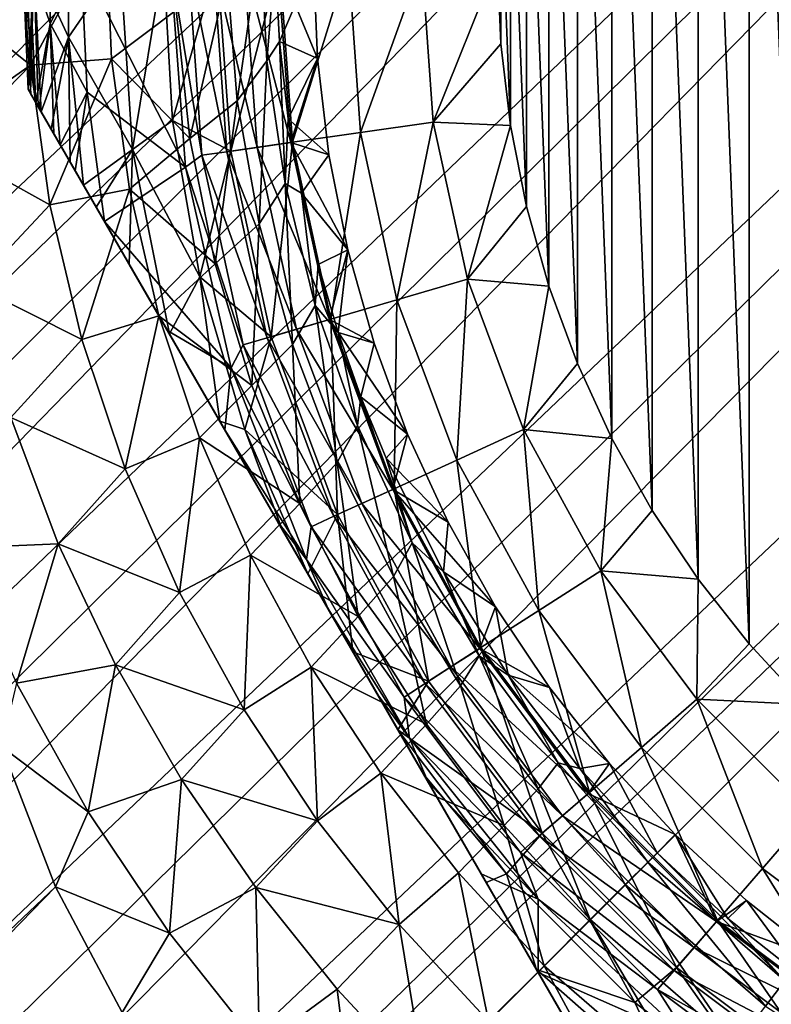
# Model space of a CAD drawing. Header units: metres. Extents: x -42 to 163, y -93 to 90.
# Tile 142 of 232: x 32.01 to 37.18, y 16.85 to 23.63. Entities that reach past the tile are written whole.
import ezdxf

# ---------------------------------------------------------------- set-up
doc = ezdxf.new("R2010")
doc.units = ezdxf.units.M
doc.layers.add('solid_500770_SW0001', color=7, linetype='CONTINUOUS')

msp = doc.modelspace()

# ---------------------------------------------------------------- linework, layer by layer
at = {"layer": 'solid_500770_SW0001'}
for points in [[(16.240602, 16.054668), (16.251158, 15.979364, 1.252488), (47.507648, 47.321701, -0.000097)], [(16.25116, 15.979354, -1.252581), (16.240602, 16.054668), (47.507648, 47.321701, -0.000097)], [(16.251158, 15.979364, 1.252488), (47.598896, 47.23045, 1.823636), (47.507648, 47.321701, -0.000097)], [(16.25116, 15.979354, -1.252581), (47.507648, 47.321701, -0.000097), (47.598915, 47.230431, -1.823828)], [(16.251158, 15.979364, 1.252488), (16.283394, 15.750703, 2.508065), (47.598896, 47.23045, 1.823636)], [(16.283396, 15.75068, -2.508157), (16.25116, 15.979354, -1.252581), (47.598915, 47.230431, -1.823828)], [(16.283394, 15.750703, 2.508065), (47.87085, 46.9585, 3.611047), (47.598896, 47.23045, 1.823636)], [(16.283396, 15.75068, -2.508157), (47.598915, 47.230431, -1.823828), (47.870888, 46.958462, -3.611232)], [(16.283394, 15.750703, 2.508065), (16.337793, 15.363997, 3.757468), (47.87085, 46.9585, 3.611047)], [(16.337795, 15.363985, -3.757504), (16.283396, 15.75068, -2.508157), (47.870888, 46.958462, -3.611232)], [(16.337793, 15.363997, 3.757468), (16.415125, 14.814512, 4.990776), (47.87085, 46.9585, 3.611047)], [(16.337795, 15.363985, -3.757504), (47.870888, 46.958462, -3.611232), (48.318157, 46.511189, -5.326709)], [(16.415125, 14.814512, 4.990776), (48.318104, 46.511246, 5.326533), (47.87085, 46.9585, 3.611047)], [(16.415125, 14.814504, -4.990792), (16.337795, 15.363985, -3.757504), (48.318157, 46.511189, -5.326709)], [(16.415125, 14.814512, 4.990776), (16.516396, 14.094969, 6.200181), (48.318104, 46.511246, 5.326533)], [(16.516399, 14.094941, -6.200222), (16.415125, 14.814504, -4.990792), (48.318157, 46.511189, -5.326709)], [(16.516396, 14.094969, 6.200181), (48.931763, 45.897583, 6.935899), (48.318104, 46.511246, 5.326533)], [(16.516399, 14.094941, -6.200222), (48.318157, 46.511189, -5.326709), (48.931839, 45.897511, -6.936062)], [(16.516396, 14.094969, 6.200181), (16.642694, 13.19747, 7.374237), (48.931763, 45.897583, 6.935899)], [(16.642694, 13.197455, -7.374252), (16.516399, 14.094941, -6.200222), (48.931839, 45.897511, -6.936062)], [(16.642694, 13.19747, 7.374237), (49.699558, 45.129787, 8.406946), (48.931763, 45.897583, 6.935899)], [(16.642694, 13.197455, -7.374252), (48.931839, 45.897511, -6.936062), (49.69965, 45.1297, -8.407093)], [(16.642694, 13.19747, 7.374237), (16.79488, 12.116048, 8.496479), (49.699558, 45.129787, 8.406946)], [(16.794876, 12.116074, -8.496456), (16.642694, 13.197455, -7.374252), (49.69965, 45.1297, -8.407093)], [(16.794876, 12.116074, -8.496456), (49.69965, 45.1297, -8.407093), (50.606262, 44.223087, -9.710489)], [(16.79488, 12.116048, 8.496479), (35.636303, 30.936129, 8.513808), (49.699558, 45.129787, 8.406946)], [(16.880831, 11.505201, -9.03205), (16.794876, 12.116074, -8.496456), (50.606262, 44.223087, -9.710489)], [(16.9734, 10.847605, -9.546834), (16.880831, 11.505201, -9.03205), (50.606262, 44.223087, -9.710489)], [(17.072447, 10.143653, -10.037734), (16.9734, 10.847605, -9.546834), (50.606262, 44.223087, -9.710489)], [(17.072447, 10.143653, -10.037734), (50.606262, 44.223087, -9.710489), (51.633614, 43.195736, -10.820309)], [(17.177891, 9.394262, -10.501533), (17.072447, 10.143653, -10.037734), (51.633614, 43.195736, -10.820309)], [(17.289604, 8.601025, -10.93483), (17.177891, 9.394262, -10.501533), (51.633614, 43.195736, -10.820309)], [(17.289604, 8.601025, -10.93483), (51.633614, 43.195736, -10.820309), (52.761234, 42.068115, -11.71446)], [(17.407101, 7.765466, -11.334336), (17.289604, 8.601025, -10.93483), (52.761234, 42.068115, -11.71446)], [(17.530239, 6.890604, -11.696574), (17.407101, 7.765466, -11.334336), (52.761234, 42.068115, -11.71446)], [(17.658554, 5.979508, -12.018311), (17.530239, 6.890604, -11.696574), (52.761234, 42.068115, -11.71446)], [(17.658554, 5.979508, -12.018311), (52.761234, 42.068115, -11.71446), (53.966671, 40.862679, -12.375134)], [(17.791288, 5.035339, -12.296562), (17.658554, 5.979508, -12.018311), (53.966671, 40.862679, -12.375134)], [(17.928144, 4.063588, -12.528321), (17.791288, 5.035339, -12.296562), (53.966671, 40.862679, -12.375134)], [(17.928144, 4.063588, -12.528321), (53.966671, 40.862679, -12.375134), (55.225922, 39.603424, -12.789154)], [(18.06818, 3.068676, -12.711246), (17.928144, 4.063588, -12.528321), (55.225922, 39.603424, -12.789154)], [(18.210609, 2.056142, -12.843354), (18.06818, 3.068676, -12.711246), (55.225922, 39.603424, -12.789154)], [(18.210609, 2.056142, -12.843354), (55.225922, 39.603424, -12.789154), (56.513908, 38.315437, -12.948244)], [(18.355236, 1.032258, -12.923227), (18.210609, 2.056142, -12.843354), (56.513908, 38.315437, -12.948244)], [(51.630558, 33.130558, -12.95), (18.355236, 1.032258, -12.923227), (56.513908, 38.315437, -12.948244)], [(51.630558, 33.130558, -12.95), (18.5, 0, -12.95), (18.355236, 1.032258, -12.923227)], [(37.762573, 8.496295, -12.95), (18.5, 0, -12.95), (51.630558, 33.130558, -12.95)], [(16.79488, 12.116048, 8.496479), (16.880835, 11.505164, 9.032082), (35.636303, 30.936129, 8.513808)], [(16.880835, 11.505164, 9.032082), (34.78191, 30.008894, 8.572483), (35.636303, 30.936129, 8.513808)], [(16.880835, 11.505164, 9.032082), (34.375984, 29.509829, 8.646482), (34.78191, 30.008894, 8.572483)], [(16.880835, 11.505164, 9.032082), (33.982792, 28.981031, 8.752214), (34.375984, 29.509829, 8.646482)], [(37.414356, 18.916883, 33.5), (37.414356, 29.141991, 33.5), (37.028961, 28.724876, 33.5)], [(16.880835, 11.505164, 9.032082), (33.603458, 28.4198, 8.890448), (33.982792, 28.981031, 8.752214)], [(37.028961, 19.333998, 33.5), (37.028961, 28.724876, 33.5), (36.677338, 28.278614, 33.5)], [(37.028961, 19.333998, 33.5), (37.414356, 18.916883, 33.5), (37.028961, 28.724876, 33.5)], [(16.880835, 11.505164, 9.032082), (33.501286, 28.258837, 8.93427), (33.603458, 28.4198, 8.890448)], [(36.677338, 19.78026, 33.5), (36.677338, 28.278614, 33.5), (36.361832, 27.806082, 33.5)], [(36.677338, 19.78026, 33.5), (37.028961, 19.333998, 33.5), (36.677338, 28.278614, 33.5)], [(16.880835, 11.505164, 9.032082), (33.239197, 27.823523, 9.061054), (33.501286, 28.258837, 8.93427)], [(16.880835, 11.505164, 9.032082), (16.973406, 10.847557, 9.546868), (33.239197, 27.823523, 9.061054)], [(16.973406, 10.847557, 9.546868), (32.893951, 27.19051, 9.264261), (33.239197, 27.823523, 9.061054)], [(36.361832, 20.252792, 33.5), (36.361832, 27.806082, 33.5), (36.084499, 27.310442, 33.5)], [(36.361832, 20.252792, 33.5), (36.677338, 19.78026, 33.5), (36.361832, 27.806082, 33.5)], [(36.084499, 20.748432, 33.5), (36.084499, 27.310442, 33.5), (35.846924, 26.794664, 33.5)], [(36.084499, 20.748432, 33.5), (36.361832, 20.252792, 33.5), (36.084499, 27.310442, 33.5)], [(16.973406, 10.847557, 9.546868), (32.573685, 26.524754, 9.496734), (32.893951, 27.19051, 9.264261)], [(35.846924, 21.26421, 33.5), (35.846924, 26.794664, 33.5), (35.650524, 26.261724, 33.5)], [(35.846924, 21.26421, 33.5), (36.084499, 20.748432, 33.5), (35.846924, 26.794664, 33.5)], [(16.973406, 10.847557, 9.546868), (32.284309, 25.829115, 9.755197), (32.573685, 26.524754, 9.496734)], [(35.650524, 21.79715, 33.5), (35.650524, 26.261724, 33.5), (35.496483, 25.714628, 33.5)], [(35.650524, 21.79715, 33.5), (35.846924, 21.26421, 33.5), (35.650524, 26.261724, 33.5)], [(16.973406, 10.847557, 9.546868), (17.072454, 10.143597, 10.03777), (32.284309, 25.829115, 9.755197)], [(17.072454, 10.143597, 10.03777), (32.108307, 25.343225, 9.942249), (32.284309, 25.829115, 9.755197)], [(35.496483, 22.344246, 33.5), (35.496483, 25.714628, 33.5), (35.385944, 25.157454, 33.5)], [(35.496483, 22.344246, 33.5), (35.650524, 21.79715, 33.5), (35.496483, 25.714628, 33.5)], [(17.072454, 10.143597, 10.03777), (32.032623, 25.114002, 10.031867), (32.108307, 25.343225, 9.942249)], [(35.385944, 22.901423, 33.5), (35.385944, 25.157454, 33.5), (35.319469, 24.594553, 33.5)], [(35.385944, 22.901423, 33.5), (35.496483, 22.344246, 33.5), (35.385944, 25.157454, 33.5)], [(17.072454, 10.143597, 10.03777), (31.822666, 24.386375, 10.319868), (32.032623, 25.114002, 10.031867)], [(32.105247, 24.029438, 30.367382), (32.344177, 23.510662, 31.2101), (32.344177, 24.548189, 31.2101)], [(32.344177, 24.548189, 31.2101), (32.344177, 23.510662, 31.2101), (32.69931, 24.029438, 32)], [(35.319469, 23.464323, 33.5), (35.319469, 24.594553, 33.5), (35.297386, 24.029438, 33.5)], [(35.319469, 23.464323, 33.5), (35.385944, 22.901423, 33.5), (35.319469, 24.594553, 33.5)], [(32.218887, 23.604763, 24.167925), (32.074776, 24.029438, 24.828196), (32.218887, 24.454111, 24.167925)], [(32.218887, 23.604763, 24.167925), (32.218887, 24.454111, 24.167925), (32.43256, 24.029438, 23.533098)], [(32.043678, 24.312582, 10.489881), (31.659464, 23.656713, 10.611615), (32.083233, 23.318142, 11.027122)], [(32.043678, 24.312582, 10.489881), (32.083233, 23.318142, 11.027122), (32.601593, 24.286085, 10.955076)], [(32.083233, 23.318142, 11.027122), (32.639938, 23.361504, 11.482421), (32.601593, 24.286085, 10.955076)], [(32.601593, 24.286085, 10.955076), (32.639938, 23.361504, 11.482421), (33.08559, 23.695257, 11.882367)], [(33.666859, 24.194525, 13.024426), (33.43626, 23.931553, 12.42867), (33.50573, 23.072927, 12.95431)], [(33.710434, 23.347454, 13.554296), (33.666859, 24.194525, 13.024426), (33.50573, 23.072927, 12.95431)], [(33.710434, 23.347454, 13.554296), (33.767399, 24.032211, 13.92661), (33.666859, 24.194525, 13.024426)], [(32.029438, 24.029438, 25.5), (32.119843, 23.059381, 24.828465), (32.085155, 23.119461, 25.098352)], [(32.074776, 24.029438, 24.828196), (32.119843, 23.059381, 24.828465), (32.029438, 24.029438, 25.5)], [(32.029438, 24.029438, 25.5), (32.085155, 23.119461, 25.098352), (32.066128, 23.15242, 25.5)], [(32.029438, 24.029438, 29.5), (32.066128, 23.15242, 25.5), (32.066128, 23.15242, 29.5)], [(32.029438, 24.029438, 29.5), (32.029438, 24.029438, 25.5), (32.066128, 23.15242, 25.5)], [(32.105247, 24.029438, 30.367382), (32.029438, 24.029438, 29.5), (32.066128, 23.15242, 29.5)], [(32.105247, 24.029438, 30.367382), (32.066128, 23.15242, 29.5), (32.083244, 23.122772, 29.880962)], [(32.218887, 23.604763, 24.167925), (32.119843, 23.059381, 24.828465), (32.074776, 24.029438, 24.828196)], [(32.105247, 24.029438, 30.367382), (32.083244, 23.122772, 29.880962), (32.13538, 23.032473, 30.261061)], [(32.105247, 24.029438, 30.367382), (32.13538, 23.032473, 30.261061), (32.156567, 22.995773, 30.367165)], [(32.105247, 24.029438, 30.367382), (32.156567, 22.995773, 30.367165), (32.344177, 23.510662, 31.2101)], [(32.218887, 23.604763, 24.167925), (32.43256, 24.029438, 23.533098), (32.472538, 23.131823, 23.533098)], [(32.344177, 23.510662, 31.2101), (32.784634, 22.737072, 32), (32.69931, 24.029438, 32)], [(33.149803, 22.615685, 22.104425), (32.43256, 24.029438, 23.533098), (33.043854, 24.029438, 22.104425)], [(32.472538, 23.131823, 23.533098), (32.43256, 24.029438, 23.533098), (33.149803, 22.615685, 22.104425)], [(32.784634, 22.737072, 32), (32.997906, 24.029438, 32.426758), (32.69931, 24.029438, 32)], [(33.060669, 22.937429, 32.426758), (32.997906, 24.029438, 32.426758), (32.784634, 22.737072, 32)], [(33.060669, 22.937429, 32.426758), (33.367821, 24.029438, 32.797123), (32.997906, 24.029438, 32.426758)], [(33.263248, 22.697161, 21.891552), (33.043854, 24.029438, 22.104425), (33.167961, 24.029438, 21.891552)], [(33.263248, 22.697161, 21.891552), (33.149803, 22.615685, 22.104425), (33.043854, 24.029438, 22.104425)], [(33.461071, 22.725603, 32.797123), (33.367821, 24.029438, 32.797123), (33.060669, 22.937429, 32.426758)], [(33.434074, 22.721722, 21.715334), (33.167961, 24.029438, 21.891552), (33.340546, 24.029438, 21.715334)], [(33.434074, 22.721722, 21.715334), (33.263248, 22.697161, 21.891552), (33.167961, 24.029438, 21.891552)], [(33.642403, 22.751675, 21.58672), (33.340546, 24.029438, 21.715334), (33.551014, 24.029438, 21.58672)], [(33.642403, 22.751675, 21.58672), (33.434074, 22.721722, 21.715334), (33.340546, 24.029438, 21.715334)], [(33.461071, 22.725603, 32.797123), (33.796478, 24.029438, 33.097553), (33.367821, 24.029438, 32.797123)], [(33.885368, 22.786608, 33.097553), (33.796478, 24.029438, 33.097553), (33.461071, 22.725603, 32.797123)], [(33.875553, 22.785196, 21.513536), (33.551014, 24.029438, 21.58672), (33.783798, 24.029438, 21.514036)], [(33.642403, 22.751675, 21.58672), (33.551014, 24.029438, 21.58672), (33.875553, 22.785196, 21.513536)], [(33.710434, 23.347454, 13.554296), (33.79649, 23.481762, 14.268435), (33.767399, 24.032211, 13.92661)], [(33.767399, 24.032211, 13.92661), (33.79649, 23.481762, 14.268435), (34.031872, 24.029438, 21.500164)], [(33.783798, 24.029438, 21.514036), (34.031872, 24.029438, 21.500164), (34.058067, 23.362726, 21.500164)], [(33.875553, 22.785196, 21.513536), (33.783798, 24.029438, 21.514036), (34.058067, 23.362726, 21.500164)], [(33.885368, 22.786608, 33.097553), (34.270836, 24.029438, 33.318897), (33.796478, 24.029438, 33.097553)], [(33.79649, 23.481762, 14.268435), (34.058067, 23.362726, 21.500164), (34.031872, 24.029438, 21.500164)], [(33.885368, 22.786608, 33.097553), (34.354897, 22.854115, 33.318897), (34.270836, 24.029438, 33.318897)], [(34.354897, 22.854115, 33.318897), (34.776443, 24.029438, 33.454422), (34.270836, 24.029438, 33.318897)], [(34.354897, 22.854115, 33.318897), (34.855358, 22.926071, 33.454422), (34.776443, 24.029438, 33.454422)], [(34.855358, 22.926071, 33.454422), (35.297386, 24.029438, 33.5), (34.776443, 24.029438, 33.454422)], [(34.855358, 22.926071, 33.454422), (35.319469, 23.464323, 33.5), (35.297386, 24.029438, 33.5)], [(33.43626, 23.931553, 12.42867), (33.08559, 23.695257, 11.882367), (33.178989, 22.812628, 12.4041)], [(33.50573, 23.072927, 12.95431), (33.43626, 23.931553, 12.42867), (33.178989, 22.812628, 12.4041)], [(32.083233, 23.318142, 11.027122), (31.659464, 23.656713, 10.611615), (31.54373, 22.938894, 10.897035)], [(32.639938, 23.361504, 11.482421), (33.178989, 22.812628, 12.4041), (33.08559, 23.695257, 11.882367)], [(32.218887, 23.604763, 24.167925), (32.143269, 23.018812, 24.697607), (32.119843, 23.059381, 24.828465)], [(32.218887, 23.604763, 24.167925), (32.243641, 22.844961, 24.299749), (32.143269, 23.018812, 24.697607)], [(32.218887, 23.604763, 24.167925), (32.287331, 22.769283, 24.167925), (32.243641, 22.844961, 24.299749)], [(32.218887, 23.604763, 24.167925), (32.472538, 23.131823, 23.533098), (32.287331, 22.769283, 24.167925)], [(32.344177, 23.510662, 31.2101), (32.156567, 22.995773, 30.367165), (32.225025, 22.877201, 30.638762)], [(32.344177, 23.510662, 31.2101), (32.225025, 22.877201, 30.638762), (32.356327, 22.649778, 31.010807)], [(32.344177, 23.510662, 31.2101), (32.447998, 22.491001, 31.211113), (32.784634, 22.737072, 32)], [(32.344177, 23.510662, 31.2101), (32.356327, 22.649778, 31.010807), (32.447998, 22.491001, 31.211113)], [(33.835255, 22.50281, 14.05833), (33.79649, 23.481762, 14.268435), (33.710434, 23.347454, 13.554296)], [(33.79649, 23.481762, 14.268435), (33.85759, 22.948473, 14.58758), (34.058067, 23.362726, 21.500164)], [(33.835255, 22.50281, 14.05833), (33.85759, 22.948473, 14.58758), (33.79649, 23.481762, 14.268435)], [(34.855358, 22.926071, 33.454422), (35.385944, 22.901423, 33.5), (35.319469, 23.464323, 33.5)], [(32.083233, 23.318142, 11.027122), (31.54373, 22.938894, 10.897035), (31.520128, 22.742214, 10.974654)], [(32.083233, 23.318142, 11.027122), (31.520128, 22.742214, 10.974654), (32.216145, 22.3571, 11.540698)], [(32.083233, 23.318142, 11.027122), (32.216145, 22.3571, 11.540698), (32.639938, 23.361504, 11.482421)], [(32.216145, 22.3571, 11.540698), (32.763519, 22.463467, 11.987623), (32.639938, 23.361504, 11.482421)], [(32.639938, 23.361504, 11.482421), (32.763519, 22.463467, 11.987623), (33.178989, 22.812628, 12.4041)], [(33.710434, 23.347454, 13.554296), (33.50573, 23.072927, 12.95431), (33.655834, 22.226294, 13.451215)], [(33.835255, 22.50281, 14.05833), (33.710434, 23.347454, 13.554296), (33.655834, 22.226294, 13.451215)], [(33.85759, 22.948473, 14.58758), (34.13649, 22.700125, 21.500164), (34.058067, 23.362726, 21.500164)], [(33.875553, 22.785196, 21.513536), (34.058067, 23.362726, 21.500164), (34.13649, 22.700125, 21.500164)], [(32.066128, 23.15242, 25.5), (36.538265, 15.406454, 25.5), (36.538265, 15.406454, 29.5)], [(32.066128, 23.15242, 29.5), (32.066128, 23.15242, 25.5), (36.538265, 15.406454, 29.5)], [(36.521149, 15.436097, 29.88092), (32.066128, 23.15242, 29.5), (36.538265, 15.406454, 29.5)], [(32.066128, 23.15242, 25.5), (32.085155, 23.119461, 25.098352), (36.538265, 15.406454, 25.5)], [(36.521149, 15.436097, 29.88092), (32.083244, 23.122772, 29.880962), (32.066128, 23.15242, 29.5)], [(36.469028, 15.526376, 30.260981), (32.13538, 23.032473, 30.261061), (32.083244, 23.122772, 29.880962)], [(36.521149, 15.436097, 29.88092), (36.469028, 15.526376, 30.260981), (32.083244, 23.122772, 29.880962)], [(32.085155, 23.119461, 25.098352), (36.519234, 15.439414, 25.098349), (36.538265, 15.406454, 25.5)], [(32.085155, 23.119461, 25.098352), (32.119843, 23.059381, 24.828465), (36.519234, 15.439414, 25.098349)], [(32.472538, 23.131823, 23.533098), (32.391239, 22.589312, 23.908485), (32.287331, 22.769283, 24.167925)], [(32.472538, 23.131823, 23.533098), (32.592155, 22.241316, 23.533098), (32.391239, 22.589312, 23.908485)], [(32.472538, 23.131823, 23.533098), (33.149803, 22.615685, 22.104425), (32.592155, 22.241316, 23.533098)], [(32.119843, 23.059381, 24.828465), (36.484547, 15.499493, 24.828463), (36.519234, 15.439414, 25.098349)], [(32.119843, 23.059381, 24.828465), (32.143269, 23.018812, 24.697607), (36.484547, 15.499493, 24.828463)], [(33.50573, 23.072927, 12.95431), (33.178989, 22.812628, 12.4041), (33.353771, 21.95067, 12.894414)], [(33.655834, 22.226294, 13.451215), (33.50573, 23.072927, 12.95431), (33.353771, 21.95067, 12.894414)], [(36.447823, 15.563101, 30.367167), (32.156567, 22.995773, 30.367165), (32.13538, 23.032473, 30.261061)], [(36.469028, 15.526376, 30.260981), (36.447823, 15.563101, 30.367167), (32.13538, 23.032473, 30.261061)], [(32.143269, 23.018812, 24.697607), (36.461124, 15.540066, 24.697596), (36.484547, 15.499493, 24.828463)], [(32.143269, 23.018812, 24.697607), (32.243641, 22.844961, 24.299749), (36.461124, 15.540066, 24.697596)], [(36.379402, 15.681611, 30.638638), (32.225025, 22.877201, 30.638762), (32.156567, 22.995773, 30.367165)], [(36.447823, 15.563101, 30.367167), (36.379402, 15.681611, 30.638638), (32.156567, 22.995773, 30.367165)], [(33.248127, 21.859802, 32.426758), (33.060669, 22.937429, 32.426758), (32.784634, 22.737072, 32)], [(33.461071, 22.725603, 32.797123), (33.060669, 22.937429, 32.426758), (33.248127, 21.859802, 32.426758)], [(33.835255, 22.50281, 14.05833), (33.947506, 22.435495, 14.881409), (33.85759, 22.948473, 14.58758)], [(33.85759, 22.948473, 14.58758), (33.947506, 22.435495, 14.881409), (34.13649, 22.700125, 21.500164)], [(34.354897, 22.854115, 33.318897), (34.605366, 21.702721, 33.318897), (34.855358, 22.926071, 33.454422)], [(34.605366, 21.702721, 33.318897), (35.090492, 21.845165, 33.454422), (34.855358, 22.926071, 33.454422)], [(34.855358, 22.926071, 33.454422), (35.090492, 21.845165, 33.454422), (35.385944, 22.901423, 33.5)], [(36.248127, 15.908984, 31.010653), (32.356327, 22.649778, 31.010807), (32.225025, 22.877201, 30.638762)], [(36.379402, 15.681611, 30.638638), (36.248127, 15.908984, 31.010653), (32.225025, 22.877201, 30.638762)], [(32.243641, 22.844961, 24.299749), (36.360752, 15.713917, 24.299744), (36.461124, 15.540066, 24.697596)], [(32.243641, 22.844961, 24.299749), (32.287331, 22.769283, 24.167925), (36.360752, 15.713917, 24.299744)], [(33.885368, 22.786608, 33.097553), (34.150227, 21.569078, 33.097553), (34.354897, 22.854115, 33.318897)], [(34.150227, 21.569078, 33.097553), (34.605366, 21.702721, 33.318897), (34.354897, 22.854115, 33.318897)], [(35.090492, 21.845165, 33.454422), (35.496483, 22.344246, 33.5), (35.385944, 22.901423, 33.5)], [(32.763519, 22.463467, 11.987623), (33.353771, 21.95067, 12.894414), (33.178989, 22.812628, 12.4041)], [(33.885368, 22.786608, 33.097553), (33.461071, 22.725603, 32.797123), (33.73893, 21.448311, 32.797123)], [(33.642403, 22.751675, 21.58672), (33.875553, 22.785196, 21.513536), (34.140709, 21.566284, 21.513536)], [(33.885368, 22.786608, 33.097553), (33.73893, 21.448311, 32.797123), (34.150227, 21.569078, 33.097553)], [(33.875553, 22.785196, 21.513536), (34.13649, 22.700125, 21.500164), (34.266659, 22.045719, 21.500164)], [(34.140709, 21.566284, 21.513536), (33.875553, 22.785196, 21.513536), (34.266659, 22.045719, 21.500164)], [(31.695541, 21.801746, 11.44288), (32.216145, 22.3571, 11.540698), (31.520128, 22.742214, 10.974654)], [(32.287331, 22.769283, 24.167925), (36.317059, 15.789592, 24.167923), (36.360752, 15.713917, 24.299744)], [(32.287331, 22.769283, 24.167925), (32.391239, 22.589312, 23.908485), (36.317059, 15.789592, 24.167923)], [(32.534645, 22.340927, 31.371685), (32.784634, 22.737072, 32), (32.447998, 22.491001, 31.211113)], [(32.762302, 21.946613, 31.706694), (32.784634, 22.737072, 32), (32.534645, 22.340927, 31.371685)], [(32.762302, 21.946613, 31.706694), (33.039124, 21.46714, 32), (32.784634, 22.737072, 32)], [(33.248127, 21.859802, 32.426758), (32.784634, 22.737072, 32), (33.039124, 21.46714, 32)], [(33.73893, 21.448311, 32.797123), (33.461071, 22.725603, 32.797123), (33.248127, 21.859802, 32.426758)], [(33.434074, 22.721722, 21.715334), (33.712761, 21.440628, 21.715334), (33.263248, 22.697161, 21.891552)], [(33.642403, 22.751675, 21.58672), (33.914703, 21.499924, 21.58672), (33.434074, 22.721722, 21.715334)], [(33.914703, 21.499924, 21.58672), (33.712761, 21.440628, 21.715334), (33.434074, 22.721722, 21.715334)], [(33.642403, 22.751675, 21.58672), (34.140709, 21.566284, 21.513536), (33.914703, 21.499924, 21.58672)], [(36.15638, 16.067894, 31.211136), (32.447998, 22.491001, 31.211113), (32.356327, 22.649778, 31.010807)], [(36.248127, 15.908984, 31.010653), (36.15638, 16.067894, 31.211136), (32.356327, 22.649778, 31.010807)], [(33.263248, 22.697161, 21.891552), (33.547165, 21.392004, 21.891552), (33.149803, 22.615685, 22.104425)], [(33.712761, 21.440628, 21.715334), (33.547165, 21.392004, 21.891552), (33.263248, 22.697161, 21.891552)], [(33.947506, 22.435495, 14.881409), (34.266659, 22.045719, 21.500164), (34.13649, 22.700125, 21.500164)], [(32.391239, 22.589312, 23.908485), (36.213154, 15.96956, 23.908489), (36.317059, 15.789592, 24.167923)], [(32.391239, 22.589312, 23.908485), (32.592155, 22.241316, 23.533098), (36.213154, 15.96956, 23.908489)], [(33.149803, 22.615685, 22.104425), (33.465275, 21.233513, 22.104425), (32.592155, 22.241316, 23.533098)], [(33.547165, 21.392004, 21.891552), (33.465275, 21.233513, 22.104425), (33.149803, 22.615685, 22.104425)], [(33.835255, 22.50281, 14.05833), (33.655834, 22.226294, 13.451215), (33.885475, 21.394854, 13.905749)], [(34.042454, 21.664373, 14.522163), (33.947506, 22.435495, 14.881409), (33.835255, 22.50281, 14.05833)], [(34.042454, 21.664373, 14.522163), (33.835255, 22.50281, 14.05833), (33.885475, 21.394854, 13.905749)], [(32.216145, 22.3571, 11.540698), (32.435379, 21.429956, 12.018488), (32.763519, 22.463467, 11.987623)], [(32.435379, 21.429956, 12.018488), (32.966976, 21.59263, 12.458678), (32.763519, 22.463467, 11.987623)], [(36.069939, 16.217615, 31.371361), (32.534645, 22.340927, 31.371685), (32.447998, 22.491001, 31.211113)], [(36.15638, 16.067894, 31.211136), (36.069939, 16.217615, 31.371361), (32.447998, 22.491001, 31.211113)], [(32.763519, 22.463467, 11.987623), (32.966976, 21.59263, 12.458678), (33.353771, 21.95067, 12.894414)], [(33.947506, 22.435495, 14.881409), (34.06271, 21.945477, 15.146924), (34.266659, 22.045719, 21.500164)], [(34.042454, 21.664373, 14.522163), (34.06271, 21.945477, 15.146924), (33.947506, 22.435495, 14.881409)], [(31.695541, 21.801746, 11.44288), (32.435379, 21.429956, 12.018488), (32.216145, 22.3571, 11.540698)], [(35.842388, 16.61175, 31.706327), (32.762302, 21.946613, 31.706694), (32.534645, 22.340927, 31.371685)], [(36.069939, 16.217615, 31.371361), (35.842388, 16.61175, 31.706327), (32.534645, 22.340927, 31.371685)], [(35.090492, 21.845165, 33.454422), (35.650524, 21.79715, 33.5), (35.496483, 22.344246, 33.5)], [(32.592155, 22.241316, 23.533098), (36.012238, 16.317558, 23.533098), (36.213154, 15.96956, 23.908489)], [(32.592155, 22.241316, 23.533098), (33.02718, 21.487831, 22.924072), (36.012238, 16.317558, 23.533098)], [(33.465275, 21.233513, 22.104425), (33.02718, 21.487831, 22.924072), (32.592155, 22.241316, 23.533098)], [(33.655834, 22.226294, 13.451215), (33.353771, 21.95067, 12.894414), (33.606857, 21.112112, 13.340351)], [(33.885475, 21.394854, 13.905749), (33.655834, 22.226294, 13.451215), (33.606857, 21.112112, 13.340351)], [(34.06271, 21.945477, 15.146924), (34.200161, 21.478577, 15.384608), (34.266659, 22.045719, 21.500164)], [(34.140709, 21.566284, 21.513536), (34.266659, 22.045719, 21.500164), (34.447773, 21.403545, 21.500164)], [(34.200161, 21.478577, 15.384608), (34.447773, 21.403545, 21.500164), (34.266659, 22.045719, 21.500164)], [(32.762302, 21.946613, 31.706694), (35.565266, 17.091734, 32), (33.039124, 21.46714, 32)], [(35.842388, 16.61175, 31.706327), (35.565266, 17.091734, 32), (32.762302, 21.946613, 31.706694)], [(32.966976, 21.59263, 12.458678), (33.606857, 21.112112, 13.340351), (33.353771, 21.95067, 12.894414)], [(34.042454, 21.664373, 14.522163), (34.200161, 21.478577, 15.384608), (34.06271, 21.945477, 15.146924)], [(33.385311, 20.867529, 32.240677), (33.248127, 21.859802, 32.426758), (33.039124, 21.46714, 32)], [(33.385311, 20.867529, 32.240677), (33.557812, 20.810745, 32.426758), (33.248127, 21.859802, 32.426758)], [(33.73893, 21.448311, 32.797123), (33.248127, 21.859802, 32.426758), (33.557812, 20.810745, 32.426758)], [(34.605366, 21.702721, 33.318897), (35.017147, 20.59869, 33.318897), (35.090492, 21.845165, 33.454422)], [(35.017147, 20.59869, 33.318897), (35.477066, 20.808727, 33.454422), (35.090492, 21.845165, 33.454422)], [(35.090492, 21.845165, 33.454422), (35.477066, 20.808727, 33.454422), (35.650524, 21.79715, 33.5)], [(31.695541, 21.801746, 11.44288), (31.948708, 20.89341, 11.874589), (32.435379, 21.429956, 12.018488)], [(35.477066, 20.808727, 33.454422), (35.846924, 21.26421, 33.5), (35.650524, 21.79715, 33.5)], [(34.150227, 21.569078, 33.097553), (34.585659, 20.401636, 33.097553), (34.605366, 21.702721, 33.318897)], [(34.585659, 20.401636, 33.097553), (35.017147, 20.59869, 33.318897), (34.605366, 21.702721, 33.318897)], [(34.042454, 21.664373, 14.522163), (33.885475, 21.394854, 13.905749), (34.194195, 20.583244, 14.3044)], [(34.333836, 20.837589, 14.931319), (34.200161, 21.478577, 15.384608), (34.042454, 21.664373, 14.522163)], [(34.333836, 20.837589, 14.931319), (34.042454, 21.664373, 14.522163), (34.194195, 20.583244, 14.3044)], [(32.435379, 21.429956, 12.018488), (32.734936, 20.538973, 12.44873), (32.966976, 21.59263, 12.458678)], [(32.734936, 20.538973, 12.44873), (33.245937, 20.751619, 12.884009), (32.966976, 21.59263, 12.458678)], [(32.966976, 21.59263, 12.458678), (33.245937, 20.751619, 12.884009), (33.606857, 21.112112, 13.340351)], [(34.150227, 21.569078, 33.097553), (33.73893, 21.448311, 32.797123), (34.195736, 20.223564, 32.797123)], [(33.914703, 21.499924, 21.58672), (34.140709, 21.566284, 21.513536), (34.576637, 20.397516, 21.513536)], [(34.140709, 21.566284, 21.513536), (34.447773, 21.403545, 21.500164), (34.678711, 20.777559, 21.500164)], [(34.576637, 20.397516, 21.513536), (34.140709, 21.566284, 21.513536), (34.678711, 20.777559, 21.500164)], [(34.150227, 21.569078, 33.097553), (34.195736, 20.223564, 32.797123), (34.585659, 20.401636, 33.097553)], [(33.02718, 21.487831, 22.924072), (35.577198, 17.071068, 22.924055), (36.012238, 16.317558, 23.533098)], [(33.02718, 21.487831, 22.924072), (33.420311, 20.806904, 22.517441), (35.577198, 17.071068, 22.924055)], [(33.465275, 21.233513, 22.104425), (33.420311, 20.806904, 22.517441), (33.02718, 21.487831, 22.924072)], [(33.914703, 21.499924, 21.58672), (34.362377, 20.299665, 21.58672), (33.712761, 21.440628, 21.715334)], [(33.914703, 21.499924, 21.58672), (34.576637, 20.397516, 21.513536), (34.362377, 20.299665, 21.58672)], [(31.948708, 20.89341, 11.874589), (32.734936, 20.538973, 12.44873), (32.435379, 21.429956, 12.018488)], [(35.219105, 17.691307, 32.240665), (33.385311, 20.867529, 32.240677), (33.039124, 21.46714, 32)], [(35.219105, 17.691307, 32.240665), (33.039124, 21.46714, 32), (35.565266, 17.091734, 32)], [(33.712761, 21.440628, 21.715334), (34.170929, 20.212234, 21.715334), (33.547165, 21.392004, 21.891552)], [(34.195736, 20.223564, 32.797123), (33.73893, 21.448311, 32.797123), (33.557812, 20.810745, 32.426758)], [(34.362377, 20.299665, 21.58672), (34.170929, 20.212234, 21.715334), (33.712761, 21.440628, 21.715334)], [(34.200161, 21.478577, 15.384608), (34.356972, 21.034954, 15.594424), (34.447773, 21.403545, 21.500164)], [(34.333836, 20.837589, 14.931319), (34.356972, 21.034954, 15.594424), (34.200161, 21.478577, 15.384608)], [(33.547165, 21.392004, 21.891552), (34.013939, 20.140539, 21.891552), (33.465275, 21.233513, 22.104425)], [(34.170929, 20.212234, 21.715334), (34.013939, 20.140539, 21.891552), (33.547165, 21.392004, 21.891552)], [(33.885475, 21.394854, 13.905749), (33.606857, 21.112112, 13.340351), (33.935772, 20.300961, 13.72929)], [(34.194195, 20.583244, 14.3044), (33.885475, 21.394854, 13.905749), (33.935772, 20.300961, 13.72929)], [(34.356972, 21.034954, 15.594424), (34.678711, 20.777559, 21.500164), (34.447773, 21.403545, 21.500164)], [(33.465275, 21.233513, 22.104425), (33.983223, 19.913797, 22.104425), (33.420311, 20.806904, 22.517441)], [(34.013939, 20.140539, 21.891552), (33.983223, 19.913797, 22.104425), (33.465275, 21.233513, 22.104425)], [(35.477066, 20.808727, 33.454422), (36.084499, 20.748432, 33.5), (35.846924, 21.26421, 33.5)], [(33.245937, 20.751619, 12.884009), (33.935772, 20.300961, 13.72929), (33.606857, 21.112112, 13.340351)], [(34.710205, 20.030228, 15.271028), (34.356972, 21.034954, 15.594424), (34.333836, 20.837589, 14.931319)], [(34.356972, 21.034954, 15.594424), (34.531151, 20.61301, 15.778011), (34.678711, 20.777559, 21.500164)], [(34.710205, 20.030228, 15.271028), (34.531151, 20.61301, 15.778011), (34.356972, 21.034954, 15.594424)], [(31.948708, 20.89341, 11.874589), (31.56601, 19.993526, 11.987796), (32.274693, 20.022163, 12.259848)], [(31.948708, 20.89341, 11.874589), (32.274693, 20.022163, 12.259848), (32.734936, 20.538973, 12.44873)], [(33.385311, 20.867529, 32.240677), (33.816051, 20.121462, 32.404953), (33.557812, 20.810745, 32.426758)], [(34.788418, 18.437275, 32.404934), (33.816051, 20.121462, 32.404953), (33.385311, 20.867529, 32.240677)], [(35.219105, 17.691307, 32.240665), (34.788418, 18.437275, 32.404934), (33.385311, 20.867529, 32.240677)], [(33.816051, 20.121462, 32.404953), (33.992008, 19.816696, 32.440041), (33.557812, 20.810745, 32.426758)], [(34.195736, 20.223564, 32.797123), (33.557812, 20.810745, 32.426758), (33.992008, 19.816696, 32.440041)], [(34.333836, 20.837589, 14.931319), (34.194195, 20.583244, 14.3044), (34.580616, 19.797699, 14.633553)], [(34.710205, 20.030228, 15.271028), (34.333836, 20.837589, 14.931319), (34.580616, 19.797699, 14.633553)], [(35.017147, 20.59869, 33.318897), (35.58186, 19.564499, 33.318897), (35.477066, 20.808727, 33.454422)], [(35.477066, 20.808727, 33.454422), (36.007202, 19.837851, 33.454422), (36.084499, 20.748432, 33.5)], [(35.58186, 19.564499, 33.318897), (36.007202, 19.837851, 33.454422), (35.477066, 20.808727, 33.454422)], [(32.734936, 20.538973, 12.44873), (33.109402, 19.68745, 12.820316), (33.245937, 20.751619, 12.884009)], [(33.109402, 19.68745, 12.820316), (33.596443, 19.94375, 13.252376), (33.245937, 20.751619, 12.884009)], [(33.245937, 20.751619, 12.884009), (33.596443, 19.94375, 13.252376), (33.935772, 20.300961, 13.72929)], [(33.420311, 20.806904, 22.517441), (35.184067, 17.751995, 22.517429), (35.577198, 17.071068, 22.924055)], [(33.420311, 20.806904, 22.517441), (33.784077, 20.176847, 22.269815), (35.184067, 17.751995, 22.517429)], [(33.983223, 19.913797, 22.104425), (33.784077, 20.176847, 22.269815), (33.420311, 20.806904, 22.517441)], [(34.531151, 20.61301, 15.778011), (34.95805, 20.171623, 21.500164), (34.678711, 20.777559, 21.500164)], [(34.576637, 20.397516, 21.513536), (34.678711, 20.777559, 21.500164), (34.95805, 20.171623, 21.500164)], [(36.007202, 19.837851, 33.454422), (36.361832, 20.252792, 33.5), (36.084499, 20.748432, 33.5)], [(34.531151, 20.61301, 15.778011), (34.924717, 19.829988, 16.070251), (34.95805, 20.171623, 21.500164)], [(34.710205, 20.030228, 15.271028), (34.924717, 19.829988, 16.070251), (34.531151, 20.61301, 15.778011)], [(32.274693, 20.022163, 12.259848), (33.109402, 19.68745, 12.820316), (32.734936, 20.538973, 12.44873)], [(34.194195, 20.583244, 14.3044), (33.935772, 20.300961, 13.72929), (34.337196, 19.522184, 14.048683)], [(34.580616, 19.797699, 14.633553), (34.194195, 20.583244, 14.3044), (34.337196, 19.522184, 14.048683)], [(34.585659, 20.401636, 33.097553), (35.182804, 19.308044, 33.097553), (35.017147, 20.59869, 33.318897)], [(35.182804, 19.308044, 33.097553), (35.58186, 19.564499, 33.318897), (35.017147, 20.59869, 33.318897)], [(34.585659, 20.401636, 33.097553), (34.195736, 20.223564, 32.797123), (34.822193, 19.076294, 32.797123)], [(34.585659, 20.401636, 33.097553), (34.822193, 19.076294, 32.797123), (35.182804, 19.308044, 33.097553)], [(34.362377, 20.299665, 21.58672), (34.576637, 20.397516, 21.513536), (35.174461, 19.302681, 21.513536)], [(34.576637, 20.397516, 21.513536), (34.95805, 20.171623, 21.500164), (35.284073, 19.589472, 21.500164)], [(35.174461, 19.302681, 21.513536), (34.576637, 20.397516, 21.513536), (35.284073, 19.589472, 21.500164)], [(33.596443, 19.94375, 13.252376), (34.337196, 19.522184, 14.048683), (33.935772, 20.300961, 13.72929)], [(34.362377, 20.299665, 21.58672), (34.976307, 19.175335, 21.58672), (34.170929, 20.212234, 21.715334)], [(34.362377, 20.299665, 21.58672), (35.174461, 19.302681, 21.513536), (34.976307, 19.175335, 21.58672)], [(34.195736, 20.223564, 32.797123), (33.992008, 19.816696, 32.440041), (34.302246, 19.279352, 32.463661)], [(34.170929, 20.212234, 21.715334), (34.799252, 19.061548, 21.715334), (34.013939, 20.140539, 21.891552)], [(34.976307, 19.175335, 21.58672), (34.799252, 19.061548, 21.715334), (34.170929, 20.212234, 21.715334)], [(34.822193, 19.076294, 32.797123), (34.195736, 20.223564, 32.797123), (34.302246, 19.279352, 32.463661)], [(36.007202, 19.837851, 33.454422), (36.677338, 19.78026, 33.5), (36.361832, 20.252792, 33.5)], [(33.784077, 20.176847, 22.269815), (34.820301, 18.38205, 22.26981), (35.184067, 17.751995, 22.517429)], [(33.784077, 20.176847, 22.269815), (34.13131, 19.57542, 22.152443), (34.820301, 18.38205, 22.26981)], [(33.983223, 19.913797, 22.104425), (34.13131, 19.57542, 22.152443), (33.784077, 20.176847, 22.269815)], [(34.013939, 20.140539, 21.891552), (34.65406, 18.968241, 21.891552), (33.983223, 19.913797, 22.104425)], [(34.799252, 19.061548, 21.715334), (34.65406, 18.968241, 21.891552), (34.013939, 20.140539, 21.891552)], [(34.924717, 19.829988, 16.070251), (35.284073, 19.589472, 21.500164), (34.95805, 20.171623, 21.500164)], [(34.612373, 18.742197, 32.440044), (33.992008, 19.816696, 32.440041), (33.816051, 20.121462, 32.404953)], [(34.788418, 18.437275, 32.404934), (34.612373, 18.742197, 32.440044), (33.816051, 20.121462, 32.404953)], [(31.987455, 19.062798, 12.343082), (32.274693, 20.022163, 12.259848), (31.56601, 19.993526, 11.987796)], [(31.987455, 19.062798, 12.343082), (32.668121, 19.190441, 12.58963), (32.274693, 20.022163, 12.259848)], [(32.274693, 20.022163, 12.259848), (32.668121, 19.190441, 12.58963), (33.109402, 19.68745, 12.820316)], [(34.710205, 20.030228, 15.271028), (34.580616, 19.797699, 14.633553), (35.042755, 19.045839, 14.880168)], [(35.171322, 19.252214, 15.52675), (34.924717, 19.829988, 16.070251), (34.710205, 20.030228, 15.271028)], [(35.171322, 19.252214, 15.52675), (34.710205, 20.030228, 15.271028), (35.042755, 19.045839, 14.880168)], [(33.109402, 19.68745, 12.820316), (33.552547, 18.878845, 13.122508), (33.596443, 19.94375, 13.252376)], [(33.552547, 18.878845, 13.122508), (34.013714, 19.172976, 13.552862), (33.596443, 19.94375, 13.252376)], [(33.596443, 19.94375, 13.252376), (34.013714, 19.172976, 13.552862), (34.337196, 19.522184, 14.048683)], [(33.983223, 19.913797, 22.104425), (34.692081, 18.686018, 22.104425), (34.13131, 19.57542, 22.152443)], [(34.65406, 18.968241, 21.891552), (34.692081, 18.686018, 22.104425), (33.983223, 19.913797, 22.104425)], [(34.612373, 18.742197, 32.440044), (34.302246, 19.279352, 32.463661), (33.992008, 19.816696, 32.440041)], [(34.580616, 19.797699, 14.633553), (34.337196, 19.522184, 14.048683), (34.807549, 18.781496, 14.286879)], [(35.042755, 19.045839, 14.880168), (34.580616, 19.797699, 14.633553), (34.807549, 18.781496, 14.286879)], [(34.924717, 19.829988, 16.070251), (35.371357, 19.119511, 16.270845), (35.284073, 19.589472, 21.500164)], [(35.171322, 19.252214, 15.52675), (35.371357, 19.119511, 16.270845), (34.924717, 19.829988, 16.070251)], [(35.58186, 19.564499, 33.318897), (36.288002, 18.621202, 33.318897), (36.007202, 19.837851, 33.454422)], [(36.007202, 19.837851, 33.454422), (36.670113, 18.952305, 33.454422), (36.677338, 19.78026, 33.5)], [(36.288002, 18.621202, 33.318897), (36.670113, 18.952305, 33.454422), (36.007202, 19.837851, 33.454422)], [(36.670113, 18.952305, 33.454422), (37.028961, 19.333998, 33.5), (36.677338, 19.78026, 33.5)], [(32.668121, 19.190441, 12.58963), (33.552547, 18.878845, 13.122508), (33.109402, 19.68745, 12.820316)], [(35.174461, 19.302681, 21.513536), (35.284073, 19.589472, 21.500164), (35.654762, 19.034693, 21.500164)], [(35.371357, 19.119511, 16.270845), (35.654762, 19.034693, 21.500164), (35.284073, 19.589472, 21.500164)], [(34.013714, 19.172976, 13.552862), (34.807549, 18.781496, 14.286879), (34.337196, 19.522184, 14.048683)], [(34.13131, 19.57542, 22.152443), (34.473068, 18.98348, 22.152441), (34.820301, 18.38205, 22.26981)], [(34.692081, 18.686018, 22.104425), (34.473068, 18.98348, 22.152441), (34.13131, 19.57542, 22.152443)], [(35.182804, 19.308044, 33.097553), (35.929508, 18.310566, 33.097553), (35.58186, 19.564499, 33.318897)], [(35.929508, 18.310566, 33.097553), (36.288002, 18.621202, 33.318897), (35.58186, 19.564499, 33.318897)], [(36.670113, 18.952305, 33.454422), (37.414356, 18.916883, 33.5), (37.028961, 19.333998, 33.5)], [(34.612373, 18.742197, 32.440044), (34.822193, 19.076294, 32.797123), (34.302246, 19.279352, 32.463661)], [(35.182804, 19.308044, 33.097553), (34.822193, 19.076294, 32.797123), (35.605549, 18.029854, 32.797123)], [(34.976307, 19.175335, 21.58672), (35.174461, 19.302681, 21.513536), (35.922012, 18.304071, 21.513536)], [(35.171322, 19.252214, 15.52675), (35.042755, 19.045839, 14.880168), (35.576599, 18.335901, 15.033267)], [(35.713902, 18.515171, 15.686133), (35.371357, 19.119511, 16.270845), (35.171322, 19.252214, 15.52675)], [(35.713902, 18.515171, 15.686133), (35.171322, 19.252214, 15.52675), (35.576599, 18.335901, 15.033267)], [(35.174461, 19.302681, 21.513536), (35.654762, 19.034693, 21.500164), (36.067837, 18.51071, 21.500164)], [(35.922012, 18.304071, 21.513536), (35.174461, 19.302681, 21.513536), (36.067837, 18.51071, 21.500164)], [(35.182804, 19.308044, 33.097553), (35.605549, 18.029854, 32.797123), (35.929508, 18.310566, 33.097553)], [(31.987455, 19.062798, 12.343082), (32.481171, 18.177332, 12.630928), (32.668121, 19.190441, 12.58963)], [(32.481171, 18.177332, 12.630928), (33.122879, 18.40122, 12.855798), (32.668121, 19.190441, 12.58963)], [(32.668121, 19.190441, 12.58963), (33.122879, 18.40122, 12.855798), (33.552547, 18.878845, 13.122508)], [(33.552547, 18.878845, 13.122508), (34.058384, 18.116432, 13.345969), (34.013714, 19.172976, 13.552862)], [(34.013714, 19.172976, 13.552862), (34.493088, 18.443253, 13.775656), (34.807549, 18.781496, 14.286879)], [(34.058384, 18.116432, 13.345969), (34.493088, 18.443253, 13.775656), (34.013714, 19.172976, 13.552862)], [(34.976307, 19.175335, 21.58672), (35.743999, 18.14982, 21.58672), (34.799252, 19.061548, 21.715334)], [(34.976307, 19.175335, 21.58672), (35.922012, 18.304071, 21.513536), (35.743999, 18.14982, 21.58672)], [(35.371357, 19.119511, 16.270845), (35.863098, 18.476494, 16.386698), (35.654762, 19.034693, 21.500164)], [(35.713902, 18.515171, 15.686133), (35.863098, 18.476494, 16.386698), (35.371357, 19.119511, 16.270845)], [(31.987455, 19.062798, 12.343082), (31.884031, 18.627884, 12.4078), (32.481171, 18.177332, 12.630928)], [(34.612373, 18.742197, 32.440044), (35.605549, 18.029854, 32.797123), (34.822193, 19.076294, 32.797123)], [(34.799252, 19.061548, 21.715334), (35.584938, 18.011993, 21.715334), (34.65406, 18.968241, 21.891552)], [(35.743999, 18.14982, 21.58672), (35.584938, 18.011993, 21.715334), (34.799252, 19.061548, 21.715334)], [(35.042755, 19.045839, 14.880168), (34.807549, 18.781496, 14.286879), (35.342117, 18.084259, 14.434171)], [(35.576599, 18.335901, 15.033267), (35.042755, 19.045839, 14.880168), (35.342117, 18.084259, 14.434171)], [(34.692081, 18.686018, 22.104425), (34.820301, 18.38205, 22.26981), (34.473068, 18.98348, 22.152441)], [(35.863098, 18.476494, 16.386698), (36.067837, 18.51071, 21.500164), (35.654762, 19.034693, 21.500164)], [(34.65406, 18.968241, 21.891552), (35.454506, 17.898973, 21.891552), (34.692081, 18.686018, 22.104425)], [(35.584938, 18.011993, 21.715334), (35.454506, 17.898973, 21.891552), (34.65406, 18.968241, 21.891552)], [(36.288002, 18.621202, 33.318897), (37.121201, 17.788002, 33.318897), (36.670113, 18.952305, 33.454422)], [(36.670113, 18.952305, 33.454422), (37.452305, 18.170115, 33.454422), (37.414356, 18.916883, 33.5)], [(37.121201, 17.788002, 33.318897), (37.452305, 18.170115, 33.454422), (36.670113, 18.952305, 33.454422)], [(33.122879, 18.40122, 12.855798), (34.058384, 18.116432, 13.345969), (33.552547, 18.878845, 13.122508)], [(34.493088, 18.443253, 13.775656), (35.342117, 18.084259, 14.434171), (34.807549, 18.781496, 14.286879)], [(34.612373, 18.742197, 32.440044), (35.358158, 17.750681, 32.426758), (35.605549, 18.029854, 32.797123)], [(34.788418, 18.437275, 32.404934), (35.358158, 17.750681, 32.426758), (34.612373, 18.742197, 32.440044)], [(34.692081, 18.686018, 22.104425), (35.576015, 17.577602, 22.104425), (34.820301, 18.38205, 22.26981)], [(35.454506, 17.898973, 21.891552), (35.576015, 17.577602, 22.104425), (34.692081, 18.686018, 22.104425)], [(17.928158, 4.06349, 12.528342), (32.254986, 17.661541, 12.651953), (31.884031, 18.627884, 12.4078)], [(32.481171, 18.177332, 12.630928), (31.884031, 18.627884, 12.4078), (32.254986, 17.661541, 12.651953)], [(35.929508, 18.310566, 33.097553), (36.810566, 17.429508, 33.097553), (36.288002, 18.621202, 33.318897)], [(36.810566, 17.429508, 33.097553), (37.121201, 17.788002, 33.318897), (36.288002, 18.621202, 33.318897)], [(35.713902, 18.515171, 15.686133), (35.576599, 18.335901, 15.033267), (36.176689, 17.676689, 15.085116)], [(36.331722, 17.831722, 15.740176), (35.863098, 18.476494, 16.386698), (35.713902, 18.515171, 15.686133)], [(36.331722, 17.831722, 15.740176), (35.713902, 18.515171, 15.686133), (36.176689, 17.676689, 15.085116)], [(35.863098, 18.476494, 16.386698), (36.395416, 17.895416, 16.424362), (36.067837, 18.51071, 21.500164)], [(35.922012, 18.304071, 21.513536), (36.067837, 18.51071, 21.500164), (36.520752, 18.02075, 21.500164)], [(36.395416, 17.895416, 16.424362), (36.520752, 18.02075, 21.500164), (36.067837, 18.51071, 21.500164)], [(34.058384, 18.116432, 13.345969), (34.620995, 17.401783, 13.483116), (34.493088, 18.443253, 13.775656)], [(34.493088, 18.443253, 13.775656), (35.029465, 17.757519, 13.912738), (35.342117, 18.084259, 14.434171)], [(34.620995, 17.401783, 13.483116), (35.029465, 17.757519, 13.912738), (34.493088, 18.443253, 13.775656)], [(35.219105, 17.691307, 32.240665), (35.358158, 17.750681, 32.426758), (34.788418, 18.437275, 32.404934)], [(36.331722, 17.831722, 15.740176), (36.395416, 17.895416, 16.424362), (35.863098, 18.476494, 16.386698)], [(32.481171, 18.177332, 12.630928), (33.040871, 17.343647, 12.842598), (33.122879, 18.40122, 12.855798)], [(33.040871, 17.343647, 12.842598), (33.633434, 17.656548, 13.051325), (33.122879, 18.40122, 12.855798)], [(33.122879, 18.40122, 12.855798), (33.633434, 17.656548, 13.051325), (34.058384, 18.116432, 13.345969)], [(35.576015, 17.577602, 22.104425), (35.184067, 17.751995, 22.517429), (34.820301, 18.38205, 22.26981)], [(35.576599, 18.335901, 15.033267), (35.342117, 18.084259, 14.434171), (35.936043, 17.436041, 14.483993)], [(36.176689, 17.676689, 15.085116), (35.576599, 18.335901, 15.033267), (35.936043, 17.436041, 14.483993)], [(35.929508, 18.310566, 33.097553), (35.605549, 18.029854, 32.797123), (36.529854, 17.105549, 32.797123)], [(35.743999, 18.14982, 21.58672), (35.922012, 18.304071, 21.513536), (36.80407, 17.422012, 21.513536)], [(36.80407, 17.422012, 21.513536), (35.922012, 18.304071, 21.513536), (36.520752, 18.02075, 21.500164)], [(35.929508, 18.310566, 33.097553), (36.529854, 17.105549, 32.797123), (36.810566, 17.429508, 33.097553)], [(32.481171, 18.177332, 12.630928), (32.254986, 17.661541, 12.651953), (33.040871, 17.343647, 12.842598)], [(37.121201, 17.788002, 33.318897), (38.064499, 17.081858, 33.318897), (37.452305, 18.170115, 33.454422)], [(33.633434, 17.656548, 13.051325), (34.620995, 17.401783, 13.483116), (34.058384, 18.116432, 13.345969)], [(35.743999, 18.14982, 21.58672), (36.649822, 17.243998, 21.58672), (35.584938, 18.011993, 21.715334)], [(35.743999, 18.14982, 21.58672), (36.80407, 17.422012, 21.513536), (36.649822, 17.243998, 21.58672)], [(35.029465, 17.757519, 13.912738), (35.618637, 17.118639, 13.958937), (35.342117, 18.084259, 14.434171)], [(35.618637, 17.118639, 13.958937), (35.936043, 17.436041, 14.483993), (35.342117, 18.084259, 14.434171)], [(35.358158, 17.750681, 32.426758), (36.241367, 16.866322, 32.426758), (35.605549, 18.029854, 32.797123)], [(36.241367, 16.866322, 32.426758), (36.529854, 17.105549, 32.797123), (35.605549, 18.029854, 32.797123)], [(35.584938, 18.011993, 21.715334), (36.511993, 17.084936, 21.715334), (35.454506, 17.898973, 21.891552)], [(36.649822, 17.243998, 21.58672), (36.511993, 17.084936, 21.715334), (35.584938, 18.011993, 21.715334)], [(36.883266, 17.443605, 16.424362), (36.520752, 18.02075, 21.500164), (36.395416, 17.895416, 16.424362)], [(37.010708, 17.567837, 21.500164), (36.520752, 18.02075, 21.500164), (36.883266, 17.443605, 16.424362)], [(36.80407, 17.422012, 21.513536), (36.520752, 18.02075, 21.500164), (37.010708, 17.567837, 21.500164)], [(35.454506, 17.898973, 21.891552), (36.398975, 16.954506, 21.891552), (35.576015, 17.577602, 22.104425)], [(36.511993, 17.084936, 21.715334), (36.398975, 16.954506, 21.891552), (35.454506, 17.898973, 21.891552)], [(37.273937, 17.01495, 15.740176), (36.395416, 17.895416, 16.424362), (36.331722, 17.831722, 15.740176)], [(37.273937, 17.01495, 15.740176), (36.883266, 17.443605, 16.424362), (36.395416, 17.895416, 16.424362)], [(37.142471, 16.839485, 15.085116), (36.331722, 17.831722, 15.740176), (36.176689, 17.676689, 15.085116)], [(37.273937, 17.01495, 15.740176), (36.331722, 17.831722, 15.740176), (37.142471, 16.839485, 15.085116)], [(36.810566, 17.429508, 33.097553), (37.808044, 16.682806, 33.097553), (37.121201, 17.788002, 33.318897)], [(37.808044, 16.682806, 33.097553), (38.064499, 17.081858, 33.318897), (37.121201, 17.788002, 33.318897)], [(34.620995, 17.401783, 13.483116), (35.236168, 16.736166, 13.529282), (35.029465, 17.757519, 13.912738)], [(35.236168, 16.736166, 13.529282), (35.618637, 17.118639, 13.958937), (35.029465, 17.757519, 13.912738)], [(35.576015, 17.577602, 22.104425), (35.577198, 17.071068, 22.924055), (35.184067, 17.751995, 22.517429)], [(35.219105, 17.691307, 32.240665), (35.565266, 17.091734, 32), (35.358158, 17.750681, 32.426758)], [(35.565266, 17.091734, 32), (36.241367, 16.866322, 32.426758), (35.358158, 17.750681, 32.426758)], [(17.928158, 4.06349, 12.528342), (18.06819, 3.068598, 12.711258), (32.254986, 17.661541, 12.651953)], [(18.06819, 3.068598, 12.711258), (32.714748, 16.796183, 12.82071), (32.254986, 17.661541, 12.651953)], [(33.040871, 17.343647, 12.842598), (32.254986, 17.661541, 12.651953), (32.714748, 16.796183, 12.82071)], [(33.040871, 17.343647, 12.842598), (33.659985, 16.562492, 12.971914), (33.633434, 17.656548, 13.051325)], [(33.633434, 17.656548, 13.051325), (34.194519, 16.956945, 13.170752), (34.620995, 17.401783, 13.483116)], [(33.659985, 16.562492, 12.971914), (34.194519, 16.956945, 13.170752), (33.633434, 17.656548, 13.051325)], [(36.938408, 16.567123, 14.483993), (36.176689, 17.676689, 15.085116), (35.936043, 17.436041, 14.483993)], [(37.142471, 16.839485, 15.085116), (36.176689, 17.676689, 15.085116), (36.938408, 16.567123, 14.483993)], [(35.576015, 17.577602, 22.104425), (36.615273, 16.61331, 22.104425), (35.577198, 17.071068, 22.924055)], [(36.398975, 16.954506, 21.891552), (36.615273, 16.61331, 22.104425), (35.576015, 17.577602, 22.104425)], [(36.80407, 17.422012, 21.513536), (37.010708, 17.567837, 21.500164), (37.534695, 17.154762, 21.500164)], [(37.010708, 17.567837, 21.500164), (36.883266, 17.443605, 16.424362), (37.404285, 17.030489, 16.424362)], [(37.534695, 17.154762, 21.500164), (37.010708, 17.567837, 21.500164), (37.404285, 17.030489, 16.424362)], [(36.669258, 16.20789, 13.958937), (35.936043, 17.436041, 14.483993), (35.618637, 17.118639, 13.958937)], [(36.938408, 16.567123, 14.483993), (35.936043, 17.436041, 14.483993), (36.669258, 16.20789, 13.958937)], [(36.810566, 17.429508, 33.097553), (36.529854, 17.105549, 32.797123), (37.576294, 16.322195, 32.797123)], [(36.649822, 17.243998, 21.58672), (36.80407, 17.422012, 21.513536), (37.802681, 16.674461, 21.513536)], [(37.802681, 16.674461, 21.513536), (36.80407, 17.422012, 21.513536), (37.534695, 17.154762, 21.500164)], [(36.810566, 17.429508, 33.097553), (37.576294, 16.322195, 32.797123), (37.808044, 16.682806, 33.097553)], [(37.273937, 17.01495, 15.740176), (37.404285, 17.030489, 16.424362), (36.883266, 17.443605, 16.424362)], [(34.194519, 16.956945, 13.170752), (34.802708, 16.30271, 13.210845), (34.620995, 17.401783, 13.483116)], [(34.802708, 16.30271, 13.210845), (35.236168, 16.736166, 13.529282), (34.620995, 17.401783, 13.483116)], [(33.040871, 17.343647, 12.842598), (32.714748, 16.796183, 12.82071), (33.659985, 16.562492, 12.971914)], [(36.649822, 17.243998, 21.58672), (37.675335, 16.476307, 21.58672), (36.511993, 17.084936, 21.715334)], [(36.649822, 17.243998, 21.58672), (37.802681, 16.674461, 21.513536), (37.675335, 16.476307, 21.58672)], [(36.344933, 15.775014, 13.529281), (35.618637, 17.118639, 13.958937), (35.236168, 16.736166, 13.529282)], [(35.565266, 17.091734, 32), (36.537815, 16.236374, 32), (36.241367, 16.866322, 32.426758)], [(35.842388, 16.61175, 31.706327), (36.537815, 16.236374, 32), (35.565266, 17.091734, 32)], [(36.669258, 16.20789, 13.958937), (35.618637, 17.118639, 13.958937), (36.344933, 15.775014, 13.529281)], [(36.241367, 16.866322, 32.426758), (37.2327, 16.105131, 32.426758), (36.529854, 17.105549, 32.797123)], [(36.511993, 17.084936, 21.715334), (37.561546, 16.29925, 21.715334), (36.398975, 16.954506, 21.891552)], [(37.675335, 16.476307, 21.58672), (37.561546, 16.29925, 21.715334), (36.511993, 17.084936, 21.715334)], [(37.2327, 16.105131, 32.426758), (37.576294, 16.322195, 32.797123), (36.529854, 17.105549, 32.797123)], [(36.615273, 16.61331, 22.104425), (36.012238, 16.317558, 23.533098), (35.577198, 17.071068, 22.924055)], [(37.273937, 17.01495, 15.740176), (37.142471, 16.839485, 15.085116), (38.217285, 16.147804, 15.085116)], [(33.659985, 16.562492, 12.971914), (34.334225, 15.834224, 13.015353), (34.194519, 16.956945, 13.170752)], [(34.334225, 15.834224, 13.015353), (34.802708, 16.30271, 13.210845), (34.194519, 16.956945, 13.170752)], [(36.398975, 16.954506, 21.891552), (37.468243, 16.154062, 21.891552), (36.615273, 16.61331, 22.104425)], [(37.561546, 16.29925, 21.715334), (37.468243, 16.154062, 21.891552), (36.398975, 16.954506, 21.891552)], [(36.537815, 16.236374, 32), (37.2327, 16.105131, 32.426758), (36.241367, 16.866322, 32.426758)]]:
    msp.add_3dface(points, dxfattribs=at)

doc.saveas('drawing.dxf')
